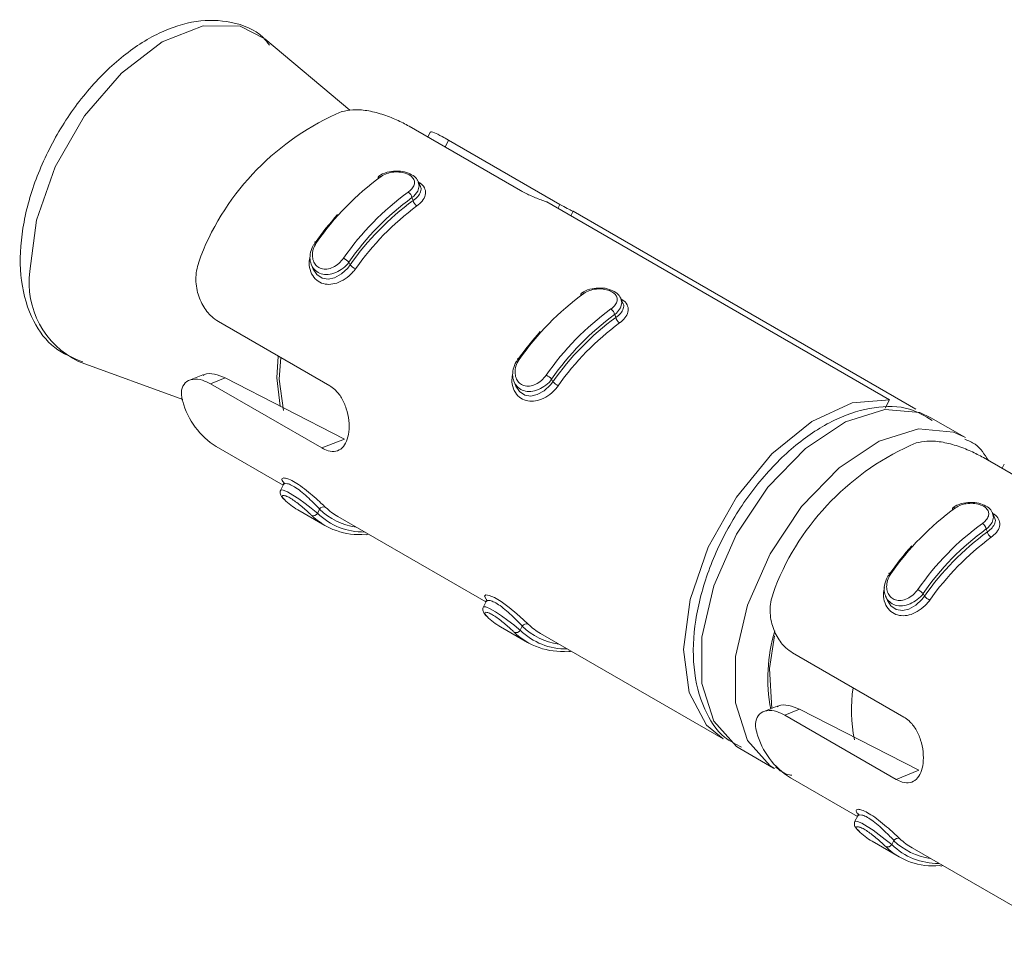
# Model space of a CAD drawing. Header units: millimetres. Extents: x -480 to 1549, y -2911 to -293.
# Tile 1 of 106: x -480 to -460, y -2582 to -2563. Entities that reach past the tile are written whole.
import ezdxf

# ---------------------------------------------------------------- set-up
doc = ezdxf.new("R2010")
doc.units = ezdxf.units.MM

msp = doc.modelspace()

# ---------------------------------------------------------------- linework, layer by layer
at = {"color": 7, "linetype": 'Continuous', "lineweight": 15}
for p, q in [((-473.566, -2564.785), (-475.347, -2563.292)), ((-469.996, -2566.464), (-472.325, -2565.12)), ((-471.892, -2565.256), (-471.936, -2565.345)), ((-471.499, -2565.411), (-469.17, -2566.756)), ((-472.091, -2566.38), (-472.13, -2566.286)), ((-472.242, -2566.673), (-472.266, -2566.615)), ((-462.271, -2570.848), (-469.445, -2566.706)), ((-468.943, -2566.996), (-468.895, -2566.9)), ((-468.895, -2566.9), (-461.72, -2571.042)), ((-474.372, -2568.021), (-474.334, -2568.114)), ((-473.561, -2568.024), (-473.585, -2567.966)), ((-467.849, -2568.829), (-467.887, -2568.736)), ((-468, -2569.122), (-468.023, -2569.065)), ((-476.319, -2569.209), (-473.989, -2570.554)), ((-479.245, -2570.044), (-477.061, -2570.84)), ((-476.644, -2570.328), (-476.921, -2570.438)), ((-476.482, -2570.513), (-476.176, -2570.392)), ((-474.152, -2571.858), (-476.482, -2570.513)), ((-476.176, -2570.392), (-473.678, -2571.67)), ((-470.13, -2570.47), (-470.091, -2570.563)), ((-469.319, -2570.473), (-469.342, -2570.415)), ((-462.271, -2570.848), (-462.358, -2571.024)), ((-460.695, -2571.633), (-461.402, -2571.225)), ((-474.152, -2571.858), (-473.678, -2571.67)), ((-476.362, -2571.826), (-474.962, -2572.634)), ((-457.975, -2573.404), (-460.304, -2572.059)), ((-459.871, -2572.196), (-459.915, -2572.284)), ((-474.957, -2572.624), (-475.014, -2572.738)), ((-474.656, -2573.155), (-474.091, -2573.481)), ((-474.201, -2573.143), (-474.243, -2573.226)), ((-460.071, -2573.319), (-460.109, -2573.226)), ((-473.816, -2573.295), (-470.719, -2575.083)), ((-460.221, -2573.612), (-460.245, -2573.555)), ((-470.714, -2575.073), (-470.771, -2575.187)), ((-462.352, -2574.96), (-462.313, -2575.054)), ((-461.54, -2574.963), (-461.564, -2574.906)), ((-470.414, -2575.604), (-469.848, -2575.931)), ((-469.959, -2575.592), (-470, -2575.675)), ((-469.574, -2575.745), (-465.755, -2577.949)), ((-464.298, -2576.148), (-461.968, -2577.493)), ((-464.624, -2577.268), (-464.9, -2577.378)), ((-464.461, -2577.453), (-464.155, -2577.331)), ((-464.155, -2577.331), (-461.658, -2578.609)), ((-462.132, -2578.798), (-464.461, -2577.453)), ((-465.402, -2578.153), (-464.695, -2578.561)), ((-464.341, -2578.765), (-462.941, -2579.574)), ((-462.132, -2578.798), (-461.658, -2578.609)), ((-462.936, -2579.564), (-462.993, -2579.677)), ((-462.636, -2580.094), (-462.07, -2580.421)), ((-462.181, -2580.082), (-462.222, -2580.166)), ((-461.795, -2580.235), (-458.698, -2582.023))]:
    msp.add_line(p, q, dxfattribs=at)
at = {"color": 8, "linetype": 'Continuous', "lineweight": 15}
for p, q in [((-471.499, -2565.411), (-471.571, -2565.555)), ((-469.17, -2566.756), (-469.212, -2566.84))]:
    msp.add_line(p, q, dxfattribs=at)
at = {"color": 8, "linetype": 'Continuous', "lineweight": 15, "flags": 128}
for points in [[(-475.347, -2563.292), (-475.865, -2563.025), (-476.638, -2563.016), (-477.494, -2563.354), (-478.35, -2564.005), (-479.123, -2564.905), (-479.736, -2565.967), (-480.129, -2567.086), (-480.265, -2568.153)], [(-472.133, -2566.288), (-472.114, -2566.369), (-472.143, -2566.476), (-472.228, -2566.583), (-472.266, -2566.615), (-472.266, -2566.615), (-472.266, -2566.615)], [(-467.891, -2568.737), (-467.872, -2568.818), (-467.901, -2568.926), (-467.985, -2569.032), (-468.023, -2569.065), (-468.023, -2569.065), (-468.023, -2569.065)], [(-475.025, -2570.985), (-475.098, -2570.39), (-475.064, -2569.934)], [(-475.01, -2569.964), (-475.044, -2570.417), (-474.953, -2571.074)], [(-461.402, -2571.225), (-461.638, -2571.117), (-462.369, -2571.052), (-463.191, -2571.31), (-464.031, -2571.868), (-464.816, -2572.677), (-465.475, -2573.664), (-465.95, -2574.743), (-466.199, -2575.817), (-466.199, -2576.79), (-465.95, -2577.577), (-465.475, -2578.107), (-465.402, -2578.153)], [(-464.68, -2578.57), (-464.768, -2578.516), (-465.243, -2577.985), (-465.492, -2577.198), (-465.492, -2576.225), (-465.243, -2575.151), (-464.768, -2574.072), (-464.109, -2573.085), (-463.324, -2572.276), (-462.483, -2571.718), (-461.661, -2571.46), (-460.931, -2571.525), (-460.681, -2571.641)], [(-475.009, -2572.74), (-475.01, -2572.734), (-474.962, -2572.739), (-474.872, -2572.778), (-474.758, -2572.843), (-474.633, -2572.926), (-474.504, -2573.02), (-474.379, -2573.116), (-474.271, -2573.203), (-474.243, -2573.226), (-474.243, -2573.226), (-474.243, -2573.226)], [(-460.113, -2573.227), (-460.094, -2573.309), (-460.123, -2573.416), (-460.207, -2573.523), (-460.245, -2573.555), (-460.245, -2573.555), (-460.245, -2573.555)], [(-470.766, -2575.19), (-470.767, -2575.183), (-470.719, -2575.188), (-470.629, -2575.227), (-470.516, -2575.292), (-470.391, -2575.375), (-470.261, -2575.469), (-470.136, -2575.565), (-470.028, -2575.652), (-470, -2575.675), (-470, -2575.675), (-470, -2575.675)], [(-462.988, -2579.68), (-462.989, -2579.673), (-462.941, -2579.678), (-462.851, -2579.717), (-462.737, -2579.783), (-462.613, -2579.865), (-462.483, -2579.959), (-462.358, -2580.056), (-462.25, -2580.142), (-462.222, -2580.166), (-462.222, -2580.166), (-462.222, -2580.166)]]:
    msp.add_lwpolyline(points, dxfattribs=at)
at = {"color": 7, "linetype": 'Continuous', "lineweight": 15, "flags": 128}
for points in [[(-474.292, -2567.558), (-474.299, -2567.55), (-474.303, -2567.545), (-474.303, -2567.541), (-474.301, -2567.54), (-474.295, -2567.541), (-474.287, -2567.544), (-474.276, -2567.55), (-474.263, -2567.557)], [(-474.331, -2568.113), (-474.26, -2568.228), (-474.149, -2568.301), (-474.022, -2568.321), (-473.885, -2568.292), (-473.743, -2568.213), (-473.611, -2568.089), (-473.561, -2568.024), (-473.561, -2568.024), (-473.561, -2568.024)], [(-470.049, -2570.007), (-470.056, -2570), (-470.06, -2569.994), (-470.061, -2569.991), (-470.058, -2569.989), (-470.053, -2569.99), (-470.044, -2569.993), (-470.033, -2569.999), (-470.02, -2570.006)], [(-470.089, -2570.562), (-470.018, -2570.677), (-469.907, -2570.751), (-469.78, -2570.77), (-469.642, -2570.741), (-469.5, -2570.662), (-469.368, -2570.538), (-469.319, -2570.473), (-469.319, -2570.473), (-469.319, -2570.473)], [(-465.755, -2577.949), (-466.104, -2577.661), (-466.466, -2576.982), (-466.584, -2576.078), (-466.446, -2575.03), (-466.065, -2573.933), (-465.476, -2572.885), (-464.731, -2571.982), (-463.898, -2571.305), (-463.053, -2570.915), (-462.271, -2570.848)], [(-462.271, -2574.497), (-462.278, -2574.49), (-462.282, -2574.484), (-462.282, -2574.481), (-462.28, -2574.48), (-462.274, -2574.481), (-462.266, -2574.484), (-462.255, -2574.489), (-462.242, -2574.496)], [(-470.713, -2575.026), (-470.715, -2575.025), (-470.747, -2574.964), (-470.72, -2574.937), (-470.648, -2574.946), (-470.54, -2574.991), (-470.399, -2575.075), (-470.234, -2575.196), (-470.07, -2575.334), (-469.929, -2575.46), (-469.832, -2575.551), (-469.832, -2575.551)], [(-462.31, -2575.052), (-462.24, -2575.167), (-462.129, -2575.241), (-462.001, -2575.261), (-461.864, -2575.231), (-461.722, -2575.152), (-461.59, -2575.028), (-461.54, -2574.963), (-461.54, -2574.963), (-461.54, -2574.963)], [(-464.73, -2577.315), (-464.784, -2576.478), (-464.676, -2575.789)]]:
    msp.add_lwpolyline(points, dxfattribs=at)
at = {"color": 7, "linetype": 'Continuous', "lineweight": 15}
for centre, radius, start, end in [((-471.605, -2569.844), 5.462, 112.9053, 158.4574), ((-469.528, -2570.827), 5.755, 125.9973, 145.367), ((-472.932, -2566.198), 0.0418, 128.808, 192.9004), ((-468.962, -2571.154), 5.755, 125.9973, 145.367), ((-468.968, -2571.155), 5.612, 125.998, 145.3653), ((-472.435, -2566.643), 0.171, 9.2946, 58.1512), ((-468.73, -2571.422), 5.906, 126.4857, 144.8776), ((-468.737, -2571.422), 5.761, 126.4836, 144.8804), ((-472.071, -2566.642), 0.174, 190.1683, 238.2077), ((-469.104, -2571.216), 6.348, 138.0127, 144.8156), ((-474.008, -2568.421), 0.621, 47.125, 60.0212), ((-473.16, -2567.606), 0.579, 226.1213, 239.9616), ((-465.285, -2573.277), 5.755, 125.9973, 145.367), ((-468.69, -2568.647), 0.0415, 128.5275, 193.1809), ((-464.719, -2573.603), 5.755, 125.9973, 145.367), ((-464.725, -2573.605), 5.612, 125.998, 145.3653), ((-464.487, -2573.871), 5.906, 126.4857, 144.8776), ((-468.192, -2569.092), 0.171, 9.3352, 58.1281), ((-467.829, -2569.091), 0.173, 190.1486, 238.2274), ((-464.495, -2573.871), 5.761, 126.4836, 144.8804), ((-464.861, -2573.665), 6.348, 138.0127, 144.8156), ((-469.766, -2570.871), 0.622, 47.1369, 60.0138), ((-468.917, -2570.056), 0.579, 226.1151, 239.9679), ((-475.539, -2570.478), 1.579, 194.8448, 238.5924), ((-459.584, -2576.784), 5.462, 112.9053, 158.4574), ((-473.977, -2571.98), 1.357, 225.0175, 239.9548), ((-474.33, -2573.174), 0.102, 246.3212, 328.8193), ((-473.281, -2572.244), 1.374, 225.6042, 271.0177), ((-474.115, -2573.194), 0.101, 66.3696, 149.3), ((-473.235, -2572.126), 1.403, 226.4397, 261.7142), ((-473.138, -2572.122), 1.355, 226.292, 239.9593), ((-457.507, -2577.767), 5.755, 125.9973, 145.367), ((-460.912, -2573.137), 0.0417, 128.7012, 193.0072), ((-473.374, -2572.243), 1.428, 225.7759, 275.3624), ((-456.941, -2578.093), 5.755, 125.9973, 145.367), ((-460.414, -2573.583), 0.171, 9.3235, 58.1398), ((-456.947, -2578.095), 5.612, 125.998, 145.3653), ((-456.709, -2578.361), 5.906, 126.4857, 144.8776), ((-460.051, -2573.582), 0.174, 190.1683, 238.2077), ((-473.21, -2573.613), 0.0607, 239.0825, 302.2948), ((-456.717, -2578.361), 5.761, 126.4836, 144.8804), ((-457.083, -2578.155), 6.348, 138.0127, 144.8156), ((-461.987, -2575.361), 0.622, 47.1335, 60.0172), ((-461.139, -2574.545), 0.579, 226.1213, 239.9616), ((-469.734, -2574.429), 1.357, 225.0175, 239.9548), ((-470.087, -2575.623), 0.102, 246.3492, 328.7606), ((-469.132, -2574.692), 1.428, 225.7759, 275.3624), ((-469.039, -2574.693), 1.374, 225.6042, 271.0177), ((-469.872, -2575.644), 0.101, 66.3398, 149.3298), ((-468.992, -2574.576), 1.403, 226.4397, 261.7142), ((-468.895, -2574.571), 1.355, 226.292, 239.9593), ((-468.967, -2576.062), 0.0607, 239.0825, 302.2948), ((-460.274, -2577.356), 2.795, 170.2148, 192.6541), ((-463.518, -2577.417), 1.579, 194.8448, 238.5924), ((-461.956, -2578.92), 1.357, 225.0175, 239.9548), ((-462.094, -2580.134), 0.101, 66.3696, 149.3), ((-461.117, -2579.062), 1.355, 226.292, 239.9593), ((-462.309, -2580.113), 0.102, 246.3319, 328.778), ((-461.354, -2579.183), 1.428, 225.7759, 275.3624), ((-461.261, -2579.184), 1.374, 225.6042, 271.0177), ((-461.214, -2579.066), 1.403, 226.4397, 261.7142), ((-461.189, -2580.553), 0.0603, 238.8791, 302.4982)]:
    msp.add_arc(centre, radius, start, end, dxfattribs=at)
at = {"color": 8, "linetype": 'Continuous', "lineweight": 15}
for centre, radius, start, end in [((-472.94, -2566.211), 0.0491, 53.1131, 112.7478), ((-478.452, -2568.396), 1.829, 172.3773, 244.2935), ((-468.697, -2568.658), 0.0479, 52.347, 113.5585), ((-460.919, -2573.149), 0.0479, 52.3404, 113.5206), ((-461.359, -2576.675), 3.458, 163.3918, 190.9284)]:
    msp.add_arc(centre, radius, start, end, dxfattribs=at)
at = {"color": 7, "linetype": 'Continuous', "lineweight": 15}
for points, knots in [([(-475.249, -2563.422), (-475.292, -2563.367), (-475.489, -2563.113), (-476.036, -2562.906), (-476.785, -2562.879), (-477.576, -2563.138), (-478.371, -2563.654), (-479.122, -2564.409), (-479.754, -2565.336), (-480.216, -2566.357), (-480.468, -2567.395), (-480.483, -2568.379), (-480.242, -2569.188), (-479.789, -2569.8), (-479.365, -2569.972), (-479.159, -2570.056)], [0, 0, 0, 0, 0.0222274, 0.1013722, 0.1777549, 0.2563986, 0.3397419, 0.4248812, 0.509852, 0.5948586, 0.6803472, 0.766905, 0.8548148, 0.9292954, 1, 1, 1, 1]), ([(-472.325, -2565.12), (-472.41, -2565.074), (-472.58, -2564.983), (-472.894, -2564.863), (-473.213, -2564.783), (-473.505, -2564.762), (-473.658, -2564.797), (-473.73, -2564.813)], [0, 0, 0, 0, 0.204184, 0.408363, 0.612324, 0.818123, 1, 1, 1, 1]), ([(-471.882, -2565.261), (-471.883, -2565.255), (-471.886, -2565.221), (-471.807, -2565.248), (-471.668, -2565.315), (-471.546, -2565.384), (-471.499, -2565.411)], [0, 0, 0, 0, 0.081193, 0.439124, 0.784452, 1, 1, 1, 1]), ([(-472.562, -2566.059), (-472.622, -2566.061), (-472.748, -2566.065), (-472.886, -2566.114), (-472.945, -2566.158), (-472.957, -2566.167)], [0, 0, 0, 0, 0.413982, 0.879489, 1, 1, 1, 1]), ([(-472.345, -2566.498), (-472.334, -2566.49), (-472.29, -2566.457), (-472.234, -2566.393), (-472.206, -2566.309), (-472.222, -2566.231), (-472.278, -2566.163), (-472.374, -2566.109), (-472.504, -2566.077), (-472.65, -2566.075), (-472.796, -2566.105), (-472.872, -2566.149), (-472.91, -2566.171)], [0, 0, 0, 0, 0.037281, 0.149821, 0.256275, 0.356452, 0.453469, 0.553207, 0.659998, 0.772419, 0.885912, 1, 1, 1, 1]), ([(-472.146, -2566.264), (-472.149, -2566.256), (-472.163, -2566.211), (-472.244, -2566.146), (-472.377, -2566.083), (-472.496, -2566.053), (-472.559, -2566.059), (-472.562, -2566.059)], [0, 0, 0, 0, 0.059302, 0.337702, 0.648169, 0.982843, 1, 1, 1, 1]), ([(-472.242, -2566.673), (-472.242, -2566.673), (-472.204, -2566.65), (-472.133, -2566.586), (-472.08, -2566.492), (-472.066, -2566.419), (-472.092, -2566.384), (-472.094, -2566.381)], [0, 0, 0, 0, 0.000108, 0.298507, 0.63054, 0.965659, 1, 1, 1, 1]), ([(-472.128, -2566.291), (-472.109, -2566.302), (-472.04, -2566.342), (-471.983, -2566.437), (-471.975, -2566.561), (-472.037, -2566.685), (-472.123, -2566.756), (-472.163, -2566.79)], [0, 0, 0, 0, 0.090451, 0.321537, 0.559037, 0.791553, 1, 1, 1, 1]), ([(-472.141, -2566.267), (-472.139, -2566.268), (-472.134, -2566.274), (-472.134, -2566.282), (-472.133, -2566.288)], [0, 0, 0, 0, 0.209527, 1, 1, 1, 1]), ([(-469.445, -2566.706), (-469.455, -2566.702), (-469.543, -2566.671), (-469.713, -2566.605), (-469.89, -2566.524), (-469.974, -2566.477), (-469.996, -2566.464)], [0, 0, 0, 0, 0.050299, 0.452043, 0.854453, 1, 1, 1, 1]), ([(-469.17, -2566.756), (-469.115, -2566.787), (-469.005, -2566.849), (-468.92, -2566.889), (-468.901, -2566.897), (-468.895, -2566.9)], [0, 0, 0, 0, 0.395979, 0.791644, 1, 1, 1, 1]), ([(-473.585, -2567.966), (-473.585, -2567.966), (-473.615, -2568.018), (-473.708, -2568.098), (-473.858, -2568.192), (-474.022, -2568.233), (-474.171, -2568.218), (-474.29, -2568.151), (-474.37, -2568.046), (-474.408, -2567.911), (-474.396, -2567.758), (-474.349, -2567.635), (-474.302, -2567.575), (-474.292, -2567.558), (-474.292, -2567.558)], [0, 0, 0, 0, 0.000053, 0.112216, 0.224501, 0.337086, 0.4456, 0.54753, 0.646149, 0.746788, 0.852437, 0.963252, 0.999947, 1, 1, 1, 1]), ([(-474.263, -2567.557), (-474.272, -2567.57), (-474.307, -2567.624), (-474.346, -2567.726), (-474.355, -2567.855), (-474.326, -2567.968), (-474.261, -2568.056), (-474.165, -2568.11), (-474.045, -2568.119), (-473.916, -2568.079), (-473.792, -2567.998), (-473.729, -2567.922), (-473.697, -2567.883)], [0, 0, 0, 0, 0.037287, 0.149827, 0.25627, 0.356405, 0.453425, 0.55321, 0.660007, 0.772412, 0.885932, 1, 1, 1, 1]), ([(-476.685, -2567.839), (-476.725, -2567.955), (-476.805, -2568.186), (-476.781, -2568.556), (-476.659, -2568.876), (-476.49, -2569.094), (-476.366, -2569.177), (-476.319, -2569.209)], [0, 0, 0, 0, 0.227119, 0.454924, 0.667264, 0.872127, 1, 1, 1, 1]), ([(-467.904, -2568.714), (-467.906, -2568.706), (-467.921, -2568.66), (-468.001, -2568.595), (-468.134, -2568.533), (-468.253, -2568.502), (-468.316, -2568.508), (-468.319, -2568.508)], [0, 0, 0, 0, 0.0593008, 0.3378015, 0.6481518, 0.9829142, 1, 1, 1, 1]), ([(-468.319, -2568.508), (-468.379, -2568.51), (-468.506, -2568.514), (-468.643, -2568.564), (-468.702, -2568.607), (-468.715, -2568.616)], [0, 0, 0, 0, 0.414034, 0.8795, 1, 1, 1, 1]), ([(-468.102, -2568.947), (-468.091, -2568.939), (-468.047, -2568.906), (-467.992, -2568.842), (-467.964, -2568.759), (-467.979, -2568.681), (-468.035, -2568.612), (-468.131, -2568.558), (-468.261, -2568.526), (-468.408, -2568.525), (-468.553, -2568.554), (-468.629, -2568.598), (-468.668, -2568.621)], [0, 0, 0, 0, 0.037281, 0.14982, 0.256273, 0.356413, 0.453428, 0.553211, 0.660001, 0.772422, 0.885913, 1, 1, 1, 1]), ([(-468, -2569.122), (-468, -2569.122), (-467.961, -2569.1), (-467.89, -2569.035), (-467.837, -2568.941), (-467.824, -2568.868), (-467.849, -2568.834), (-467.851, -2568.83)], [0, 0, 0, 0, 0.000108, 0.298548, 0.630608, 0.965755, 1, 1, 1, 1]), ([(-467.886, -2568.74), (-467.866, -2568.751), (-467.797, -2568.792), (-467.741, -2568.887), (-467.733, -2569.01), (-467.794, -2569.134), (-467.88, -2569.205), (-467.92, -2569.239)], [0, 0, 0, 0, 0.090448, 0.321528, 0.55902, 0.79156, 1, 1, 1, 1]), ([(-467.898, -2568.716), (-467.897, -2568.718), (-467.891, -2568.724), (-467.891, -2568.731), (-467.891, -2568.737)], [0, 0, 0, 0, 0.209527, 1, 1, 1, 1]), ([(-469.342, -2570.415), (-469.342, -2570.415), (-469.372, -2570.467), (-469.465, -2570.547), (-469.615, -2570.642), (-469.779, -2570.682), (-469.929, -2570.667), (-470.048, -2570.6), (-470.128, -2570.495), (-470.165, -2570.36), (-470.153, -2570.207), (-470.107, -2570.084), (-470.059, -2570.024), (-470.049, -2570.007), (-470.049, -2570.007)], [0, 0, 0, 0, 0.000053, 0.112222, 0.224488, 0.337101, 0.445579, 0.547546, 0.646164, 0.746802, 0.852429, 0.963254, 0.999947, 1, 1, 1, 1]), ([(-470.02, -2570.006), (-470.029, -2570.019), (-470.065, -2570.073), (-470.104, -2570.175), (-470.113, -2570.305), (-470.083, -2570.418), (-470.019, -2570.505), (-469.923, -2570.559), (-469.802, -2570.568), (-469.673, -2570.528), (-469.549, -2570.448), (-469.486, -2570.371), (-469.455, -2570.332)], [0, 0, 0, 0, 0.037288, 0.14983, 0.256301, 0.356438, 0.45346, 0.5532, 0.66, 0.772407, 0.885929, 1, 1, 1, 1]), ([(-476.64, -2570.337), (-476.63, -2570.33), (-476.573, -2570.29), (-476.405, -2570.298), (-476.251, -2570.361), (-476.176, -2570.392)], [0, 0, 0, 0, 0.105106, 0.565693, 1, 1, 1, 1]), ([(-476.482, -2570.513), (-476.538, -2570.486), (-476.671, -2570.419), (-476.865, -2570.406), (-477.024, -2570.482), (-477.103, -2570.639), (-477.094, -2570.788), (-477.069, -2570.872), (-477.065, -2570.883)], [0, 0, 0, 0, 0.147075, 0.351335, 0.55528, 0.760028, 0.971346, 1, 1, 1, 1]), ([(-473.989, -2570.554), (-473.953, -2570.578), (-473.859, -2570.642), (-473.733, -2570.805), (-473.632, -2571.034), (-473.58, -2571.285), (-473.58, -2571.526), (-473.63, -2571.727), (-473.723, -2571.869), (-473.855, -2571.937), (-474.005, -2571.931), (-474.109, -2571.88), (-474.152, -2571.858)], [0, 0, 0, 0, 0.06755, 0.172849, 0.279381, 0.387332, 0.494681, 0.600412, 0.705949, 0.813013, 0.921036, 1, 1, 1, 1]), ([(-461.376, -2571.28), (-461.53, -2571.188), (-461.892, -2570.974), (-462.599, -2570.978), (-463.389, -2571.216), (-464.195, -2571.727), (-464.957, -2572.475), (-465.607, -2573.402), (-466.089, -2574.427), (-466.364, -2575.476), (-466.406, -2576.479), (-466.189, -2577.307), (-465.826, -2577.893), (-465.491, -2578.062), (-465.367, -2578.124)], [0, 0, 0, 0, 0.061068, 0.143488, 0.228129, 0.317766, 0.409443, 0.500949, 0.592452, 0.684418, 0.777428, 0.87188, 0.952701, 1, 1, 1, 1]), ([(-460.304, -2572.059), (-460.389, -2572.014), (-460.559, -2571.923), (-460.873, -2571.802), (-461.192, -2571.723), (-461.484, -2571.701), (-461.638, -2571.736), (-461.71, -2571.753)], [0, 0, 0, 0, 0.204184, 0.408363, 0.612324, 0.818123, 1, 1, 1, 1]), ([(-460.199, -2572.12), (-460.281, -2571.991), (-460.408, -2571.791), (-460.619, -2571.706), (-460.694, -2571.676)], [0, 0, 0, 0, 0.643549, 1, 1, 1, 1]), ([(-474.923, -2572.612), (-474.935, -2572.6), (-474.975, -2572.56), (-474.999, -2572.51), (-474.972, -2572.481), (-474.897, -2572.49), (-474.785, -2572.536), (-474.64, -2572.623), (-474.474, -2572.746), (-474.311, -2572.884), (-474.169, -2573.012), (-474.105, -2573.073), (-474.074, -2573.102)], [0, 0, 0, 0, 0.049977, 0.160718, 0.265976, 0.365263, 0.462965, 0.565672, 0.676016, 0.789431, 0.900452, 1, 1, 1, 1]), ([(-474.951, -2572.574), (-474.951, -2572.574), (-474.954, -2572.57), (-474.943, -2572.586), (-474.955, -2572.612), (-474.96, -2572.623)], [0, 0, 0, 0, 0.0192932, 0.5698481, 1, 1, 1, 1]), ([(-475.012, -2572.737), (-475.013, -2572.738), (-475.024, -2572.751), (-475.027, -2572.785), (-475.022, -2572.828), (-475, -2572.872), (-474.972, -2572.909), (-474.946, -2572.933), (-474.937, -2572.94)], [0, 0, 0, 0, 0.009557, 0.174184, 0.328405, 0.517058, 0.84463, 1, 1, 1, 1]), ([(-474.371, -2573.267), (-474.378, -2573.26), (-474.406, -2573.231), (-474.472, -2573.171), (-474.571, -2573.084), (-474.675, -2573.001), (-474.778, -2572.929), (-474.873, -2572.875), (-474.947, -2572.847), (-474.986, -2572.851), (-474.987, -2572.883), (-474.953, -2572.921), (-474.936, -2572.94)], [0, 0, 0, 0, 0.03729, 0.149833, 0.256288, 0.356445, 0.453472, 0.553209, 0.660013, 0.77242, 0.8859, 1, 1, 1, 1]), ([(-460.541, -2572.999), (-460.601, -2573.001), (-460.728, -2573.004), (-460.865, -2573.054), (-460.924, -2573.097), (-460.937, -2573.106)], [0, 0, 0, 0, 0.414051, 0.87949, 1, 1, 1, 1]), ([(-460.324, -2573.437), (-460.313, -2573.429), (-460.269, -2573.396), (-460.214, -2573.332), (-460.186, -2573.249), (-460.201, -2573.171), (-460.257, -2573.102), (-460.353, -2573.048), (-460.483, -2573.016), (-460.63, -2573.015), (-460.775, -2573.044), (-460.851, -2573.089), (-460.889, -2573.111)], [0, 0, 0, 0, 0.037282, 0.14981, 0.25629, 0.356432, 0.453449, 0.553234, 0.659983, 0.772439, 0.885911, 1, 1, 1, 1]), ([(-460.125, -2573.204), (-460.128, -2573.196), (-460.142, -2573.15), (-460.223, -2573.086), (-460.356, -2573.023), (-460.475, -2572.993), (-460.538, -2572.998), (-460.541, -2572.999)], [0, 0, 0, 0, 0.059302, 0.337702, 0.648169, 0.982843, 1, 1, 1, 1]), ([(-460.107, -2573.23), (-460.088, -2573.242), (-460.019, -2573.282), (-459.963, -2573.377), (-459.955, -2573.501), (-460.016, -2573.624), (-460.102, -2573.696), (-460.142, -2573.729)], [0, 0, 0, 0, 0.090388, 0.32154, 0.558997, 0.791548, 1, 1, 1, 1]), ([(-460.12, -2573.207), (-460.119, -2573.208), (-460.113, -2573.214), (-460.113, -2573.221), (-460.113, -2573.227)], [0, 0, 0, 0, 0.210833, 1, 1, 1, 1]), ([(-460.221, -2573.612), (-460.221, -2573.612), (-460.183, -2573.59), (-460.112, -2573.526), (-460.059, -2573.432), (-460.045, -2573.358), (-460.071, -2573.324), (-460.073, -2573.321)], [0, 0, 0, 0, 0.000108, 0.298533, 0.630528, 0.965658, 1, 1, 1, 1]), ([(-461.564, -2574.906), (-461.564, -2574.906), (-461.594, -2574.957), (-461.687, -2575.037), (-461.837, -2575.132), (-462.001, -2575.173), (-462.151, -2575.157), (-462.27, -2575.09), (-462.35, -2574.985), (-462.387, -2574.85), (-462.375, -2574.698), (-462.328, -2574.574), (-462.281, -2574.514), (-462.271, -2574.497), (-462.271, -2574.497)], [0, 0, 0, 0, 0.000053, 0.112223, 0.22449, 0.337103, 0.445582, 0.547551, 0.646169, 0.746779, 0.852428, 0.963254, 0.999947, 1, 1, 1, 1]), ([(-462.242, -2574.496), (-462.251, -2574.509), (-462.286, -2574.563), (-462.325, -2574.666), (-462.335, -2574.795), (-462.305, -2574.908), (-462.24, -2574.995), (-462.145, -2575.049), (-462.024, -2575.058), (-461.895, -2575.018), (-461.771, -2574.938), (-461.708, -2574.861), (-461.676, -2574.823)], [0, 0, 0, 0, 0.0372877, 0.1498291, 0.256274, 0.3564108, 0.4534327, 0.5532185, 0.6599752, 0.7724157, 0.8859372, 1, 1, 1, 1]), ([(-464.664, -2574.778), (-464.704, -2574.894), (-464.784, -2575.126), (-464.761, -2575.495), (-464.638, -2575.815), (-464.469, -2576.033), (-464.345, -2576.116), (-464.298, -2576.148)], [0, 0, 0, 0, 0.2271151, 0.4548984, 0.6672358, 0.8721294, 1, 1, 1, 1]), ([(-470.709, -2575.023), (-470.709, -2575.023), (-470.712, -2575.019), (-470.7, -2575.035), (-470.712, -2575.061), (-470.717, -2575.072)], [0, 0, 0, 0, 0.019125, 0.569654, 1, 1, 1, 1]), ([(-470.77, -2575.186), (-470.77, -2575.187), (-470.781, -2575.2), (-470.784, -2575.234), (-470.779, -2575.277), (-470.758, -2575.321), (-470.729, -2575.358), (-470.703, -2575.382), (-470.695, -2575.389)], [0, 0, 0, 0, 0.009487, 0.174148, 0.328377, 0.517033, 0.844622, 1, 1, 1, 1]), ([(-470.128, -2575.716), (-470.135, -2575.709), (-470.164, -2575.681), (-470.229, -2575.62), (-470.328, -2575.534), (-470.433, -2575.45), (-470.536, -2575.378), (-470.63, -2575.324), (-470.704, -2575.296), (-470.744, -2575.301), (-470.745, -2575.332), (-470.711, -2575.37), (-470.694, -2575.389)], [0, 0, 0, 0, 0.03729, 0.149832, 0.256286, 0.356406, 0.453431, 0.553214, 0.660016, 0.772422, 0.885901, 1, 1, 1, 1]), ([(-464.461, -2577.453), (-464.517, -2577.425), (-464.65, -2577.359), (-464.844, -2577.346), (-465.003, -2577.421), (-465.083, -2577.578), (-465.073, -2577.727), (-465.048, -2577.812), (-465.045, -2577.822)], [0, 0, 0, 0, 0.147074, 0.351333, 0.555277, 0.760024, 0.971347, 1, 1, 1, 1]), ([(-464.62, -2577.276), (-464.609, -2577.269), (-464.552, -2577.23), (-464.385, -2577.238), (-464.23, -2577.301), (-464.155, -2577.331)], [0, 0, 0, 0, 0.1051049, 0.5656113, 1, 1, 1, 1]), ([(-461.968, -2577.493), (-461.932, -2577.518), (-461.838, -2577.581), (-461.712, -2577.744), (-461.611, -2577.973), (-461.559, -2578.225), (-461.56, -2578.465), (-461.609, -2578.667), (-461.702, -2578.808), (-461.835, -2578.877), (-461.984, -2578.87), (-462.088, -2578.819), (-462.132, -2578.798)], [0, 0, 0, 0, 0.067551, 0.17285, 0.279383, 0.387323, 0.494677, 0.600409, 0.705947, 0.813011, 0.921035, 1, 1, 1, 1]), ([(-464.658, -2578.533), (-464.568, -2578.611), (-464.465, -2578.7), (-464.332, -2578.711), (-464.314, -2578.712)], [0, 0, 0, 0, 0.870643, 1, 1, 1, 1]), ([(-462.902, -2579.552), (-462.914, -2579.539), (-462.954, -2579.499), (-462.978, -2579.449), (-462.951, -2579.421), (-462.877, -2579.429), (-462.764, -2579.476), (-462.619, -2579.563), (-462.453, -2579.686), (-462.29, -2579.824), (-462.149, -2579.952), (-462.084, -2580.013), (-462.053, -2580.041)], [0, 0, 0, 0, 0.049976, 0.160715, 0.265971, 0.365256, 0.462986, 0.56566, 0.67603, 0.78942, 0.900454, 1, 1, 1, 1]), ([(-462.93, -2579.513), (-462.931, -2579.513), (-462.934, -2579.509), (-462.922, -2579.526), (-462.934, -2579.551), (-462.939, -2579.563)], [0, 0, 0, 0, 0.019125, 0.569654, 1, 1, 1, 1]), ([(-462.991, -2579.676), (-462.992, -2579.677), (-463.003, -2579.69), (-463.006, -2579.725), (-463.001, -2579.767), (-462.98, -2579.812), (-462.951, -2579.848), (-462.925, -2579.872), (-462.916, -2579.88)], [0, 0, 0, 0, 0.009556, 0.174207, 0.328418, 0.517067, 0.844633, 1, 1, 1, 1]), ([(-462.35, -2580.206), (-462.357, -2580.199), (-462.385, -2580.171), (-462.451, -2580.11), (-462.55, -2580.024), (-462.655, -2579.94), (-462.757, -2579.868), (-462.852, -2579.814), (-462.926, -2579.787), (-462.966, -2579.791), (-462.967, -2579.822), (-462.933, -2579.86), (-462.915, -2579.88)], [0, 0, 0, 0, 0.037291, 0.149822, 0.256303, 0.356425, 0.453452, 0.553236, 0.659998, 0.77244, 0.885899, 1, 1, 1, 1])]:
    msp.add_open_spline(points, degree=3, knots=knots, dxfattribs=at)
at = {"color": 8, "linetype": 'Continuous', "lineweight": 15}
for points, knots in [([(-473.45, -2568.107), (-473.469, -2568.132), (-473.531, -2568.213), (-473.662, -2568.324), (-473.835, -2568.411), (-474.005, -2568.44), (-474.164, -2568.412), (-474.302, -2568.322), (-474.395, -2568.171), (-474.431, -2568), (-474.405, -2567.888), (-474.394, -2567.844)], [0, 0, 0, 0, 0.0577224, 0.1856987, 0.3073183, 0.4220417, 0.5349381, 0.6536146, 0.7811283, 0.9121646, 1, 1, 1, 1]), ([(-469.207, -2570.557), (-469.226, -2570.582), (-469.288, -2570.662), (-469.419, -2570.774), (-469.592, -2570.86), (-469.763, -2570.89), (-469.922, -2570.862), (-470.059, -2570.771), (-470.152, -2570.621), (-470.188, -2570.449), (-470.162, -2570.338), (-470.152, -2570.293)], [0, 0, 0, 0, 0.057725, 0.185689, 0.30733, 0.422053, 0.534949, 0.653626, 0.781139, 0.912148, 1, 1, 1, 1]), ([(-474.201, -2573.143), (-474.201, -2573.143), (-474.219, -2573.113), (-474.282, -2573.06), (-474.392, -2572.942), (-474.526, -2572.818), (-474.662, -2572.709), (-474.784, -2572.635), (-474.878, -2572.601), (-474.939, -2572.599), (-474.948, -2572.619), (-474.952, -2572.627)], [0, 0, 0, 0, 0.000051, 0.126274, 0.266753, 0.40854, 0.544333, 0.66965, 0.789399, 0.912709, 1, 1, 1, 1]), ([(-461.429, -2575.047), (-461.448, -2575.072), (-461.51, -2575.152), (-461.641, -2575.264), (-461.814, -2575.35), (-461.985, -2575.38), (-462.143, -2575.352), (-462.281, -2575.262), (-462.374, -2575.111), (-462.41, -2574.94), (-462.384, -2574.828), (-462.374, -2574.783)], [0, 0, 0, 0, 0.057722, 0.185696, 0.307314, 0.422035, 0.534965, 0.653603, 0.781115, 0.912149, 1, 1, 1, 1]), ([(-469.959, -2575.592), (-469.959, -2575.592), (-469.976, -2575.562), (-470.04, -2575.509), (-470.149, -2575.391), (-470.283, -2575.267), (-470.42, -2575.158), (-470.542, -2575.084), (-470.635, -2575.05), (-470.696, -2575.048), (-470.705, -2575.068), (-470.709, -2575.076)], [0, 0, 0, 0, 0.000051, 0.126282, 0.266763, 0.408551, 0.544345, 0.669664, 0.78937, 0.912681, 1, 1, 1, 1]), ([(-462.181, -2580.082), (-462.181, -2580.082), (-462.198, -2580.052), (-462.262, -2580), (-462.371, -2579.881), (-462.505, -2579.757), (-462.641, -2579.648), (-462.763, -2579.574), (-462.857, -2579.54), (-462.918, -2579.538), (-462.927, -2579.558), (-462.931, -2579.566)], [0, 0, 0, 0, 0.000051, 0.126283, 0.266744, 0.408533, 0.544371, 0.669645, 0.789396, 0.912707, 1, 1, 1, 1])]:
    msp.add_open_spline(points, degree=3, knots=knots, dxfattribs=at)

doc.saveas('drawing.dxf')
